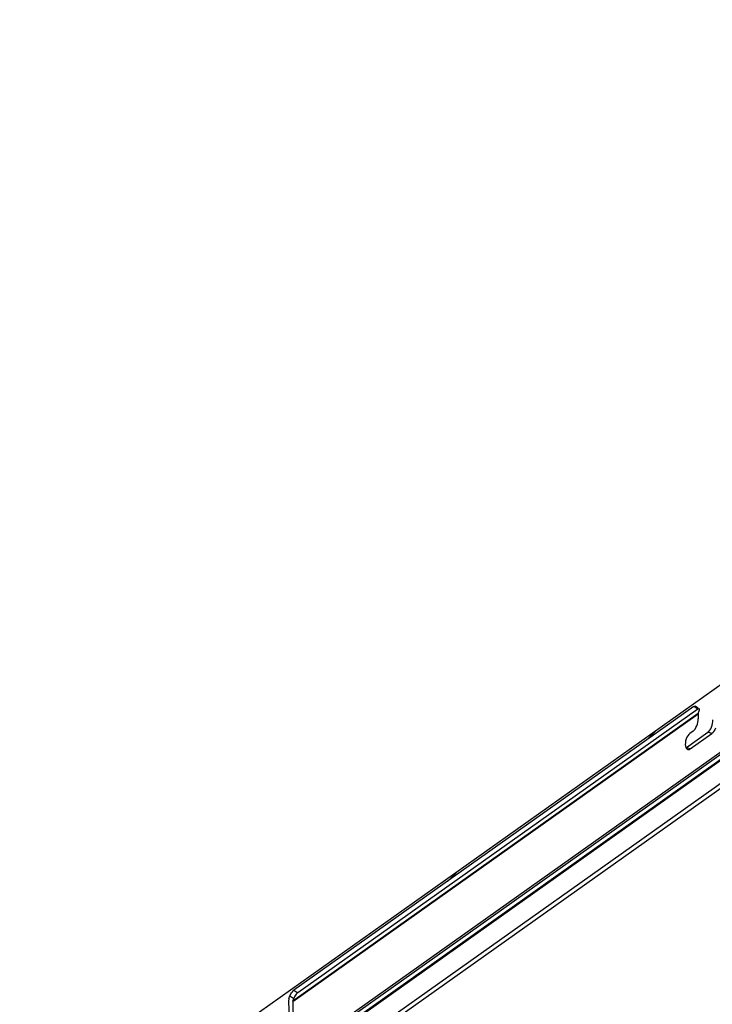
# Model space of a CAD drawing. Header units: millimetres. Extents: x 6 to 414, y 7 to 290.
# Tile 29 of 256: x 106 to 121, y 111 to 131. Entities that reach past the tile are written whole.
import ezdxf

# ---------------------------------------------------------------- set-up
doc = ezdxf.new("R2010")
doc.units = ezdxf.units.MM
doc.header["$LTSCALE"] = 23.1
doc.layers.get('0').update_dxf_attribs({"linetype": 'CONTINUOUS'})
doc.layers.add('00_COMPONENTS', color=7, linetype='CONTINUOUS')
doc.styles.get("Standard").update_dxf_attribs({"font": 'txt', "width": 0.6})
doc.dimstyles.get("Standard").update_dxf_attribs({"dimtxt": 2.5, "dimasz": 1.8, "dimexe": 0.05, "dimexo": 0.0625, "dimtad": 1, "dimzin": 0, "dimdsep": 46, "dimtxsty": 'Standard', "dimblk": '_FILLED', "dimblk1": '_FILLED', "dimblk2": '_FILLED', "dimcen": 0.09, "dimadec": 0, "dimazin": 0, "dimtol": 1, "dimtp": 0.01, "dimtm": 0.01, "dimtfac": 1, "dimtofl": 0, "dimtmove": 0, "dimatfit": 3, "dimldrblk": '_FILLED', "dimfxl": 0, "dimtolj": 1, "dimtzin": 0, "dimarcsym": 0})

# ---------------------------------------------------------------- blocks, each defined once
blk = doc.blocks.new('_FILLED')
at = {"color": 0, "linetype": 'ByBlock'}
blk.add_solid([(0, 0), (-1, 0.222), (-1, -0.222)], dxfattribs=at)

msp = doc.modelspace()

# ---------------------------------------------------------------- linework, layer by layer
at = {"color": 4, "linetype": 'Continuous'}
msp.add_line((139.886, 130.703), (107.787, 107.937), dxfattribs=at)
at = {"color": 3, "linetype": 'Continuous'}
for p, q in [((124.892, 118.051), (111.45, 108.517)), ((111.457, 109.018), (124.371, 118.177)), ((111.491, 109.022), (124.405, 118.181)), ((124.943, 117.983), (111.501, 108.45))]:
    msp.add_line(p, q, dxfattribs=at)
at = {"color": 2, "linetype": 'Continuous'}
for p, q in [((119.266, 116.023), (119.457, 116.214)), ((115.181, 113.125), (115.372, 113.316))]:
    msp.add_line(p, q, dxfattribs=at)
at = {"layer": '00_COMPONENTS', "color": 7, "linetype": 'Continuous'}
for p, q in [((139.591, 129.115), (108.52, 107.078)), ((139.634, 129.097), (108.489, 107.007)), ((120.304, 116.651), (112.12, 110.846)), ((120.304, 116.651), (120.224, 116.703)), ((120.316, 116.669), (120.252, 116.71)), ((120.332, 116.613), (120.337, 116.632)), ((120.31, 116.544), (112.017, 110.662)), ((120.313, 116.558), (112.02, 110.677)), ((120.31, 116.544), (120.312, 116.454)), ((120.313, 116.558), (120.332, 116.613)), ((120.208, 116.198), (120.141, 116.15)), ((120.148, 115.837), (120.595, 116.154)), ((120.595, 116.154), (120.511, 116.177)), ((120.148, 115.837), (120.064, 115.859)), ((120.088, 115.829), (120.099, 115.825)), ((120.126, 115.826), (120.148, 115.837)), ((111.959, 110.783), (112.039, 110.731)), ((112.04, 110.898), (112.12, 110.846)), ((112.017, 110.662), (112.027, 110.259)), ((112.02, 110.677), (112.039, 110.731)), ((112.048, 110.753), (112.039, 110.731))]:
    msp.add_line(p, q, dxfattribs=at)
at = {"layer": '00_COMPONENTS', "color": 3, "linetype": 'Continuous'}
for p, q in [((120.224, 116.703), (112.04, 110.898)), ((120.071, 115.864), (120.511, 116.177)), ((111.94, 110.728), (111.959, 110.783)), ((111.959, 110.783), (111.968, 110.805)), ((112.025, 110.885), (112.04, 110.898)), ((111.933, 110.684), (111.943, 110.282))]:
    msp.add_line(p, q, dxfattribs=at)
for points in [[(120.224, 116.703), (120.238, 116.71), (120.248, 116.712), (120.252, 116.71)], [(120.599, 116.32), (120.609, 116.358), (120.614, 116.395), (120.615, 116.432)], [(120.511, 116.177), (120.533, 116.195), (120.552, 116.22)], [(120.552, 116.22), (120.571, 116.249), (120.587, 116.283), (120.599, 116.32)], [(111.968, 110.805), (111.98, 110.826), (111.994, 110.848), (112.009, 110.868), (112.025, 110.885)], [(111.935, 110.707), (111.934, 110.7), (111.933, 110.692), (111.933, 110.684)], [(111.94, 110.728), (111.938, 110.722), (111.936, 110.715), (111.935, 110.707)]]:
    msp.add_lwpolyline(points, dxfattribs=at)
at = {"layer": '00_COMPONENTS', "color": 7, "linetype": 'Continuous'}
for points in [[(120.332, 116.658), (120.328, 116.66), (120.318, 116.658), (120.304, 116.651)], [(120.337, 116.632), (120.338, 116.646), (120.335, 116.656), (120.332, 116.658)], [(120.208, 116.198), (120.23, 116.217), (120.249, 116.241), (120.268, 116.271), (120.284, 116.305), (120.297, 116.342), (120.306, 116.38), (120.311, 116.417), (120.312, 116.454)], [(120.313, 116.558), (120.312, 116.556), (120.311, 116.554), (120.311, 116.551), (120.311, 116.549), (120.31, 116.546), (120.31, 116.544)], [(120.671, 116.261), (120.655, 116.227), (120.636, 116.197), (120.617, 116.173), (120.595, 116.154)], [(120.141, 116.15), (120.119, 116.131), (120.1, 116.105), (120.082, 116.074), (120.068, 116.039), (120.057, 116.001)], [(120.057, 116.001), (120.051, 115.963), (120.049, 115.926), (120.053, 115.893), (120.06, 115.865)], [(120.06, 115.865), (120.072, 115.843), (120.088, 115.829)], [(120.099, 115.825), (120.106, 115.823), (120.126, 115.826)], [(112.089, 110.817), (112.074, 110.796), (112.059, 110.775), (112.048, 110.753)], [(112.12, 110.846), (112.104, 110.833), (112.089, 110.817)], [(112.02, 110.677), (112.019, 110.674), (112.018, 110.672), (112.018, 110.67), (112.018, 110.667), (112.017, 110.665), (112.017, 110.662)]]:
    msp.add_lwpolyline(points, dxfattribs=at)

# ---------------------------------------------------------------- leaders
at = {"color": 2, "linetype": 'Continuous'}
msp.add_leader([(140.692, 135.596), (67.472, 125.918)], dimstyle='Standard', override={"dimtad": 0}, dxfattribs=at)

doc.saveas('drawing.dxf')
